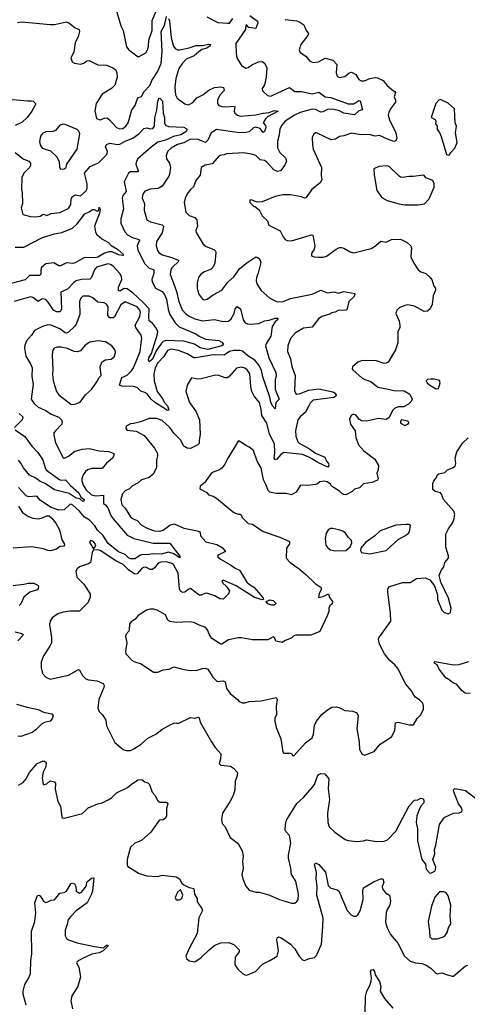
# Model space of a CAD drawing. Extents: x 2293139 to 2515392, y 824115 to 1006937.
# Tile 103 of 256: x 2346775 to 2350891, y 935513 to 944565. Entities that reach past the tile are written whole.
import ezdxf

# ---------------------------------------------------------------- set-up
doc = ezdxf.new("R2010")
doc.units = 0

msp = doc.modelspace()

# ---------------------------------------------------------------- linework, layer by layer
at = {"layer": '0CON10XD'}
for points in [[(2347652.5, 944685), (2347705, 944507.5), (2347725.8, 944465.8), (2347757.1, 944315), (2347778.7, 944288.7), (2347865, 944223.8), (2347875, 944226), (2347935, 944258.8), (2347951.1, 944288.9), (2347959.5, 944320.5), (2347962.6, 944377.4), (2347992.2, 944465), (2347992.9, 944557.1), (2348035, 944658)], [(2346755, 944537.8), (2346795, 944544), (2347055, 944520), (2347095, 944521.2), (2347205, 944543.8), (2347226.7, 944535), (2347285, 944490), (2347323, 944473), (2347326.7, 944455), (2347311.9, 944408.1), (2347286, 944355), (2347273.9, 944266.1), (2347246.7, 944215), (2347257, 944177), (2347280, 944165), (2347335, 944156.2), (2347364.2, 944165.8), (2347393.2, 944186.8), (2347415, 944190), (2347495, 944150.6), (2347575, 944145.6), (2347633, 944123), (2347655, 944106.2), (2347667.1, 944077.1), (2347671.5, 944035), (2347648.8, 943961.2), (2347618.3, 943931.7), (2347535, 943878.6), (2347478.6, 943795), (2347466.1, 943726.1), (2347482.5, 943655), (2347515, 943643.8), (2347555, 943660.8), (2347580.9, 943660.9), (2347602.5, 943645), (2347665, 943573.1), (2347695, 943561.5), (2347725, 943564.5), (2347750.6, 943585), (2347773.3, 943615), (2347807.5, 943735), (2347838, 943775), (2347846, 943804), (2347861.2, 943845), (2347895, 943860), (2347920.8, 943905), (2347975, 943962.5), (2347990.7, 944005), (2348041.6, 944085), (2348075, 944162.9), (2348085.6, 944275), (2348076.1, 944455), (2348107.5, 944512.5), (2348125, 944593.3)], [(2349217.7, 944567.7), (2349325, 944552.7), (2349351.9, 944541.9), (2349386.6, 944516.6), (2349410, 944465), (2349429.1, 944445), (2349432.1, 944435), (2349425, 944418.1), (2349361.4, 944335), (2349346.1, 944286.1), (2349353, 944263), (2349405, 944230), (2349443.2, 944183.2), (2349475, 944170), (2349523.2, 944176.8), (2349585, 944210.8), (2349655, 944193.3), (2349691.7, 944151.7), (2349683.8, 944075), (2349693.3, 944045), (2349716.4, 944033.6), (2349765, 944041.2), (2349803.4, 944076.6), (2349825, 944080.8), (2349865, 944061.2), (2349893.8, 944015), (2349915, 944002), (2349945, 944002.9), (2349995, 944024.4), (2350045, 944032.9), (2350065, 944030.6), (2350116.2, 944005), (2350152, 943962), (2350199.2, 943919.2), (2350224.3, 943905), (2350229.1, 943895), (2350219.5, 943855), (2350230.8, 943825), (2350229.2, 943805), (2350184.2, 943745), (2350167.9, 943712.1), (2350164.4, 943685.6), (2350175.6, 943645), (2350232.5, 943525), (2350244.3, 943475), (2350235, 943451.2), (2350215, 943446), (2350155.6, 943465.6), (2350085, 943499.2), (2350045, 943493.1), (2349987.6, 943507.6), (2349915, 943506.7), (2349827.3, 943522.7), (2349755, 943495.8), (2349715, 943490), (2349680, 943465), (2349639.3, 943460.7), (2349505, 943523.3), (2349495, 943523.3), (2349478.3, 943511.7), (2349464.2, 943485.8), (2349466.2, 943415), (2349473.8, 943375), (2349549.4, 943205), (2349546, 943135), (2349554.1, 943094.1), (2349541.4, 943068.6), (2349461.2, 943005), (2349405, 942926.7), (2349395, 942924), (2349365, 942937.5), (2349266.1, 942953.9), (2349195, 942954.2), (2349125, 942940), (2349005, 942890), (2348958.3, 942888.3), (2348905, 942910), (2348890, 942905), (2348890, 942885), (2348925, 942850), (2348937, 942847), (2348976.4, 942816.4), (2349005, 942760), (2349052.5, 942715), (2349067.5, 942675), (2349170, 942625), (2349197.3, 942567.3), (2349216.7, 942545), (2349235.8, 942535.8), (2349275, 942532.9), (2349397.7, 942567.7), (2349455, 942588), (2349470, 942585), (2349490, 942485), (2349482, 942455), (2349458.8, 942415), (2349457.5, 942395), (2349484.1, 942384.1), (2349525, 942380.8), (2349565, 942380.8), (2349595, 942389.2), (2349685.5, 942454.5), (2349715, 942469.2), (2349735, 942470.8), (2349755, 942464.2), (2349815, 942430), (2349847.3, 942422.7), (2350007.7, 942462.3), (2350047.5, 942485), (2350095, 942530), (2350145, 942520), (2350195, 942542.9), (2350276.1, 942546.1), (2350337, 942517), (2350372, 942485), (2350377.5, 942465), (2350372.5, 942385), (2350397.8, 942325), (2350438.8, 942265), (2350465, 942248), (2350510.9, 942230.9), (2350545, 942198.8), (2350564, 942175), (2350584, 942115), (2350597.5, 942095), (2350598, 942078), (2350578.1, 942025), (2350567.5, 941945), (2350550, 941905), (2350525.7, 941884.3), (2350495, 941880.8), (2350405, 941930.8), (2350345, 941943.8), (2350315, 941938), (2350265, 941916), (2350243.8, 941895), (2350234, 941865), (2350264.1, 941794.1), (2350271.2, 941755), (2350270, 941735), (2350253.3, 941695), (2350250.8, 941595), (2350230.3, 941529.7), (2350162.7, 941417.3), (2350145, 941406), (2350125, 941404), (2350057, 941427), (2349925, 941432.5), (2349885, 941416.2), (2349835, 941372.5), (2349831.2, 941355), (2349838.8, 941345), (2349925, 941270.5), (2349947.2, 941257.2), (2350005, 941239.4), (2350067.6, 941187.6), (2350165, 941167.3), (2350215, 941154.6), (2350311.7, 941151.7), (2350362.3, 941122.3), (2350383.3, 941075), (2350373.3, 941055), (2350348.8, 941031.2), (2350305, 941006.2), (2350255, 941005.4), (2350219.9, 940990.1), (2350205, 940974.4), (2350167.9, 940905), (2350145, 940887.9), (2350075, 940899.3), (2349965, 940874.3), (2349918.3, 940878.3), (2349900, 940890), (2349865, 940930), (2349845, 940938), (2349825, 940927.5), (2349806.7, 940895), (2349816.7, 940845), (2349860, 940785), (2349866, 940725), (2349890.8, 940655), (2349940.6, 940600.6), (2350042, 940525), (2350072.9, 940465), (2350072, 940425), (2350058, 940395), (2350070.8, 940345), (2350065, 940330), (2350015, 940310.8), (2349935, 940296.7), (2349900.7, 940259.3), (2349855, 940250), (2349833.3, 940226.7), (2349775, 940196), (2349755, 940198), (2349737.7, 940207.7), (2349715, 940230), (2349642.5, 940275), (2349632.5, 940295), (2349602.5, 940315), (2349575, 940320.8), (2349535, 940316.9), (2349512.7, 940297.3), (2349495, 940290.9), (2349425, 940282.1), (2349356.1, 940283.9), (2349317.6, 940222.4), (2349275, 940196), (2349225, 940207.8), (2349135, 940208.9), (2349075, 940221.9), (2349060.6, 940235), (2349045, 940280), (2349015.6, 940335), (2348995, 940443.3), (2348957.4, 940507.4), (2348925, 940603.3), (2348886.7, 940635), (2348855, 940648.8), (2348795, 940690), (2348785, 940690), (2348685, 940527.5), (2348662.1, 940477.9), (2348636.3, 940443.7), (2348613.3, 940425), (2348555, 940406), (2348535, 940392), (2348475, 940307.5), (2348433.3, 940276.7), (2348432.2, 940252.2), (2348495, 940216.7), (2348510, 940195), (2348555, 940184.4), (2348585.4, 940165.4), (2348745, 940033.1), (2348785, 940020), (2348805, 940020), (2348822.5, 939985), (2348875, 939932.5), (2348915, 939927.5), (2349015, 939859.2), (2349167.6, 939807.6), (2349256, 939766), (2349256, 939745), (2349229.2, 939705), (2349226.7, 939615), (2349263.6, 939573.6), (2349346, 939515), (2349405, 939462.9), (2349492.2, 939382.2), (2349545.8, 939345), (2349548.1, 939325), (2349529.4, 939285), (2349523.3, 939253.3), (2349565, 939261.9), (2349615, 939286), (2349625, 939252.5), (2349652.5, 939215), (2349647.5, 939195), (2349627.5, 939175), (2349617.5, 939155), (2349617.5, 939125), (2349602.5, 939085), (2349535, 938940), (2349453.6, 938906.4), (2349313, 938907), (2349295, 938900), (2349277, 938883), (2349210, 938855), (2349191.7, 938838.3), (2349131.2, 938851.2), (2349117.5, 938885), (2349105, 938890), (2349055.6, 938864.4), (2349015, 938862), (2348915, 938864.3), (2348815, 938883.1), (2348785, 938883.3), (2348695, 938863.3), (2348635, 938824.2), (2348625, 938824), (2348541.2, 938875), (2348516.2, 938915), (2348501.2, 938955), (2348479.7, 938979.7), (2348425, 938997.1), (2348375, 939022.5), (2348335, 939028), (2348215, 939022.5), (2348155, 939032.5), (2348137.5, 939045), (2348115, 939092.5), (2348040, 939135), (2348005, 939146.7), (2347975, 939146.7), (2347942.5, 939135), (2347865, 939086.2), (2347835.9, 939054.1), (2347800.5, 939029.5), (2347783.9, 939006.1), (2347783.3, 938955), (2347778.3, 938941.7), (2347753.9, 938916.1), (2347747.5, 938895), (2347760, 938835), (2347747.5, 938755), (2347752.5, 938735), (2347807.5, 938675), (2347835, 938660), (2347893.6, 938643.6), (2348005, 938566), (2348045, 938567.5), (2348095, 938587.1), (2348150, 938595), (2348194, 938616), (2348285, 938590), (2348345, 938581.4), (2348405.8, 938584.2), (2348455, 938601.2), (2348481.7, 938601.7), (2348505, 938593.3), (2348550.6, 938520.6), (2348590.6, 938480.6), (2348645, 938486.2), (2348665, 938477.5), (2348678, 938415), (2348709.7, 938369.7), (2348776.7, 938315), (2348792.5, 938295), (2348820, 938285), (2348846.4, 938283.6), (2348885, 938296.7), (2348995, 938302.9), (2349135, 938332.5), (2349141.2, 938315), (2349134.3, 938255), (2349136, 938174), (2349122.5, 938145), (2349122, 938115), (2349135, 938057.5), (2349176.4, 937953.6), (2349194, 937835), (2349205, 937820), (2349265, 937822.5), (2349276.4, 937816.4), (2349285, 937800), (2349295, 937797.5), (2349404.3, 937915.7), (2349465, 937962.5), (2349476.7, 937995), (2349486, 938075), (2349504.2, 938115), (2349553.4, 938176.6), (2349605, 938221.2), (2349645, 938245.8), (2349687.3, 938247.3), (2349719.5, 938239.5), (2349765, 938214), (2349837.7, 938207.7), (2349875, 938193.3), (2349888, 938165), (2349876.1, 938046.1), (2349896.2, 937925), (2349898.8, 937855), (2349923.6, 937813.6), (2349945, 937803.3)], [(2348145, 944574.3), (2348152.7, 944555), (2348168.3, 944398.3), (2348191, 944321), (2348205, 944298.5), (2348225, 944288), (2348245, 944288.4), (2348333.4, 944306.6), (2348395, 944328.1), (2348455, 944328.1), (2348515, 944339.1), (2348530, 944335), (2348527.5, 944325), (2348495, 944303.9), (2348449.7, 944290.3), (2348421.8, 944268.2), (2348378.6, 944231.4), (2348305, 944200.6), (2348272.9, 944165), (2348240, 944115), (2348212.4, 944025), (2348203.2, 943945), (2348206.5, 943875), (2348222.4, 943842.4), (2348295, 943792.5), (2348322.4, 943782.4), (2348335, 943784.3), (2348366.9, 943803.1), (2348404.4, 943845), (2348458.1, 943875), (2348515, 943917.5), (2348565, 943941.2), (2348625, 943948.1), (2348650, 943940), (2348656.7, 943915), (2348615, 943870.8), (2348593.1, 943825), (2348593.1, 943795), (2348607.5, 943775), (2348635, 943765.5), (2348675, 943762.9), (2348749.1, 943769.1), (2348753.8, 943763.8), (2348746.7, 943725), (2348754.5, 943705), (2348776.7, 943686.7), (2348805, 943678.5), (2348945, 943688.4), (2349014.3, 943704.3), (2349069.1, 943710.9), (2349115, 943729.4), (2349153.3, 943725), (2349055, 943671.8), (2349035, 943653.2), (2349014.7, 943615), (2349035, 943593.3), (2349037.6, 943575), (2349025, 943537.5), (2349015, 943528.8), (2348985.3, 943565.3), (2348945, 943577.5), (2348925, 943570.9), (2348885.3, 943534.7), (2348855, 943527.3), (2348795, 943524.5), (2348585.3, 943554.7), (2348536.2, 943523.8), (2348505, 943456.9), (2348485, 943436.4), (2348415, 943462.1), (2348345, 943465.8), (2348285, 943431.4), (2348225, 943417.6), (2348169.4, 943385), (2348137.8, 943355), (2348121.4, 943315), (2348126.4, 943286.4), (2348151.9, 943245), (2348160.5, 943205), (2348154.3, 943145), (2348147.5, 943125), (2348085, 943034.2), (2348047.9, 943012.1), (2347973.6, 943006.4), (2347925, 942987.1), (2347908, 942962), (2347902.7, 942925), (2347924.4, 942875), (2347918.5, 942815), (2347944.6, 942724.6), (2347976.7, 942705), (2348085, 942677.7), (2348099.1, 942665), (2348085, 942604.4), (2348034.5, 942525), (2348031.1, 942485), (2348042.4, 942442.4), (2348054.7, 942424.7), (2348084, 942404), (2348175, 942379.6), (2348232, 942355), (2348238.9, 942345), (2348177.3, 942285), (2348165.5, 942265), (2348158.1, 942225), (2348217.5, 942065), (2348238.2, 941975), (2348268.7, 941898.7), (2348299.4, 941865), (2348335, 941838.8), (2348385, 941815.4), (2348455, 941796.1), (2348565, 941809.2), (2348645, 941790.7), (2348695, 941793.1), (2348721.1, 941815), (2348747.1, 941865), (2348755.6, 941905), (2348775, 941927.5), (2348806.9, 941906.9), (2348830, 941805), (2348848.9, 941778.9), (2348868.4, 941768.4), (2348896, 941764), (2348975, 941772.9), (2349025.4, 941794.6), (2349068.9, 941801.1), (2349125, 941821.8), (2349149.5, 941819.5), (2349146.9, 941805), (2349124, 941786), (2349095.7, 941745), (2349083.8, 941655), (2349041.5, 941585), (2349035.5, 941565), (2349066.4, 941456.4), (2349129.5, 941320.5)], [(2348891.9, 944601.9), (2348960.8, 944550.8), (2348965, 944534.2), (2348945, 944482.6), (2348882.4, 944492.4), (2348865, 944512.9), (2348854.6, 944515.4), (2348850.9, 944475), (2348762.9, 944345), (2348764.2, 944254.2), (2348771.2, 944215), (2348814.5, 944144.5), (2348855, 944118.8), (2348875.7, 944124.3), (2348915, 944154), (2348972.1, 944177.9), (2349005, 944180), (2349025.6, 944165.6), (2349046.5, 944125), (2349042.5, 944035), (2349025, 943966.2), (2349001.4, 943925), (2349014.4, 943905), (2349055, 943868.6), (2349085, 943862.2), (2349109.2, 943875), (2349255, 943939.7), (2349305, 943904.6), (2349365, 943905.4), (2349465, 943882.4), (2349525, 943898.5), (2349585, 943853.9), (2349635, 943847.8), (2349795, 943790), (2349847.7, 943792.3), (2349895, 943821.9), (2349905, 943820), (2349926.7, 943735), (2349893.6, 943726.4), (2349855, 943691.2), (2349755, 943705.2), (2349715, 943727.1), (2349652, 943742), (2349605, 943739.1), (2349563, 943717), (2349545, 943713.8), (2349495, 943737.8), (2349465, 943742.5), (2349355, 943712.1), (2349302.6, 943687.4), (2349215, 943631.5), (2349184.5, 943595), (2349168.3, 943561.7), (2349162.1, 943505), (2349145, 943447.5), (2349145, 943386.7), (2349166.4, 943345), (2349217.9, 943295), (2349227.1, 943265), (2349213.2, 943226.8), (2349172.5, 943175), (2349145, 943167.9), (2349113.4, 943183.4), (2349045, 943258.5), (2349025, 943270), (2348985, 943276), (2348946.7, 943315), (2348917.5, 943325), (2348835, 943339.2), (2348677.4, 943332.6), (2348655, 943322.2), (2348614, 943315), (2348545, 943238.1), (2348481.7, 943228.3), (2348445, 943206.7), (2348433.8, 943135), (2348395, 943086.7), (2348372.2, 943027.8), (2348345, 943003.8), (2348316, 942965), (2348295.7, 942925), (2348287.5, 942885), (2348302, 942795), (2348333.7, 942763.7), (2348385, 942745.7), (2348403.8, 942725), (2348408.8, 942665), (2348394.1, 942625.9), (2348397.7, 942607.7), (2348461.2, 942501.2), (2348490.5, 942480.5), (2348560.5, 942450.5), (2348576.4, 942436.4), (2348580, 942425), (2348570.8, 942325), (2348552, 942285), (2348535, 942270), (2348475, 942245.7), (2348441.2, 942225), (2348420.8, 942195), (2348408.6, 942145), (2348405.8, 942095), (2348419.2, 942045), (2348455, 941996.2), (2348475, 941990), (2348500, 941995), (2348555, 942034), (2348635, 942076.7), (2348689.6, 942150.4), (2348745, 942199.2), (2348795, 942274.3), (2348865, 942330.5), (2348945, 942384.3), (2348965, 942377.5), (2348978.8, 942365), (2348993.3, 942333.3), (2348968.5, 942235), (2348951.5, 942195), (2348949.6, 942165), (2348956.4, 942135), (2348995, 942075.8), (2349074.2, 942005), (2349141.7, 941971.7), (2349197.1, 941972.9), (2349265, 942001.8), (2349465, 942040.8), (2349545, 942076.7), (2349605, 942054.2), (2349662.7, 942062.7), (2349705, 942050), (2349755, 942065.7), (2349856.2, 942046.2), (2349856.7, 942035), (2349843.8, 942015), (2349801.2, 941975), (2349781.7, 941898.3), (2349775, 941893.8), (2349705, 941892.5), (2349675, 941875.7), (2349645, 941870), (2349627.5, 941857.5), (2349554.5, 941835.5), (2349521.2, 941815), (2349465, 941739.2), (2349385, 941728.9), (2349312.5, 941685), (2349266.7, 941635), (2349240.5, 941565), (2349238.9, 941515), (2349265.9, 941445.9), (2349276.8, 941375), (2349307.5, 941295), (2349302.5, 941155), (2349310.4, 941130.4), (2349325, 941121.9), (2349345, 941123.6), (2349435, 941158.7), (2349525, 941170.9), (2349653.2, 941143.2), (2349668.6, 941135), (2349684.2, 941115), (2349682.5, 941105), (2349665, 941091.5), (2349475, 941065.4), (2349445, 941037.8), (2349434.4, 941014.4), (2349402.2, 940955), (2349354.4, 940915), (2349333.1, 940885), (2349311.8, 940785), (2349315.5, 940735), (2349333.2, 940685), (2349345, 940670.4), (2349440, 940620), (2349495, 940579.5), (2349581.3, 940541.3), (2349595.8, 940505.8), (2349615, 940483.3), (2349617.8, 940465), (2349608.5, 940451.5), (2349517.5, 940495), (2349440.4, 940540.4), (2349375, 940565.9), (2349205, 940584.4), (2349175, 940567.8), (2349139.6, 940525), (2349125, 940519.3), (2349115.9, 940535), (2349121.6, 940585), (2349117.7, 940665), (2349073.2, 940755), (2349047.9, 940855), (2349002.9, 940925), (2348996.8, 940985), (2348980, 941045), (2348931.5, 941105), (2348911.2, 941145), (2348900.9, 941190.9), (2348890.2, 941310.2), (2348866, 941346), (2348845, 941362.2), (2348815, 941371.5), (2348768.9, 941361.1), (2348703.6, 941286.4), (2348685, 941272.9), (2348665, 941271.9), (2348605, 941294.2), (2348575, 941295.7), (2348443.1, 941263.1), (2348411.2, 941261.2), (2348355, 941272.5), (2348316.1, 941203.9), (2348302, 941145), (2348337.1, 941045), (2348393.8, 940965), (2348428.2, 940885), (2348435.4, 940755), (2348424.4, 940695)], [(2348495, 944591.9), (2348597.6, 944537.6), (2348686.2, 944533.8), (2348705, 944534), (2348735, 944575.8)], [(2346733.8, 943345), (2346806.9, 943286.9), (2346858.8, 943265), (2346874.2, 943244.2), (2346874.2, 943225), (2346864.3, 943205), (2346814.4, 943155), (2346795.7, 943115), (2346790.8, 943005), (2346798, 942975), (2346802, 942875), (2346790, 942835), (2346803.8, 942775), (2346874.2, 942754.2), (2346925, 942750.8), (2346965, 942757.5), (2346987.7, 942772.3), (2346995, 942776), (2347025.8, 942764.2), (2347065, 942782.9), (2347145, 942790.6), (2347225, 942829.2), (2347246.7, 942865), (2347247.8, 942915), (2347257.1, 942935), (2347285, 942954.4), (2347335, 942944.3), (2347387.4, 942992.6), (2347395.2, 943014.8), (2347395.8, 943055), (2347372.5, 943155), (2347424.1, 943215.9), (2347501.1, 943248.9), (2347577.1, 943325), (2347582.6, 943352.6), (2347564, 943395), (2347572.7, 943417.3), (2347605, 943429.5), (2347675, 943416.1), (2347695, 943419.3), (2347745, 943448.3), (2347815, 943474.7), (2347869.6, 943515), (2347917.1, 943562.9), (2347945, 943569.1), (2347975, 943561.8), (2347998.9, 943565), (2348014.1, 943585), (2348017.8, 943662.2), (2348036.6, 943735), (2348044.8, 943815.2), (2348055, 943840), (2348065, 943844), (2348088.2, 943815), (2348095.3, 943705), (2348105.8, 943665), (2348107.4, 943617.4), (2348115.7, 943595), (2348145, 943581.2), (2348285, 943575.3), (2348306.7, 943565), (2348313.8, 943555), (2348302.5, 943535), (2348256.5, 943505), (2348190, 943490), (2348115.9, 943455.9), (2348045, 943437.4), (2347985, 943393.3), (2347862.2, 943285), (2347848.7, 943265), (2347842.9, 943235), (2347865.7, 943175), (2347863.8, 943166.2), (2347795, 943167.1), (2347775.4, 943154.6), (2347737.1, 943075), (2347752.9, 942985), (2347725, 942948), (2347718.9, 942925), (2347728.5, 942825), (2347704.4, 942735), (2347705.8, 942695), (2347743.5, 942615), (2347766.1, 942586.1), (2347812.3, 942562.3), (2347872, 942545), (2347878, 942538), (2347855.3, 942485), (2347861.6, 942445), (2347925, 942320.5), (2347963.8, 942283.8), (2348010, 942265), (2348008.7, 942231.3), (2347990.5, 942175), (2347992.7, 942155), (2348025, 942097.5), (2348085, 942065.3), (2348108.3, 942038.3), (2348126.7, 941995), (2348140.1, 941900.1), (2348154.5, 941854.5), (2348205, 941778.1), (2348241.1, 941741.1), (2348395, 941676.9), (2348424.2, 941654.2), (2348485, 941626.5), (2348605, 941616.7), (2348635, 941600), (2348647.1, 941585), (2348647.5, 941575), (2348635, 941566.7), (2348505, 941533.3), (2348435, 941547.6), (2348382.6, 941582.6), (2348285, 941608.3), (2348115, 941616.4), (2348095, 941607), (2348079.8, 941590.2), (2348030.6, 941519.4), (2347995, 941443.2), (2347965, 941418.9), (2347960, 941435), (2347964.2, 941455), (2347987.2, 941495), (2348040.2, 941665), (2348044.2, 941695), (2348034.7, 941725), (2347995, 941774.6), (2347967.1, 941797.1), (2347961.9, 941831.9), (2347965.5, 941905), (2347915, 941962.7), (2347815.2, 942055), (2347765, 942091.2), (2347735, 942092.1), (2347695, 942068.2), (2347685, 942074.2), (2347685, 942105.7), (2347714.8, 942175), (2347711.7, 942205), (2347695, 942231.6), (2347635, 942297.5), (2347610, 942315), (2347585, 942320.9), (2347482, 942288), (2347464.1, 942265.9), (2347435.3, 942194.7), (2347420.9, 942179.1), (2347345, 942176.8), (2347295, 942163.6), (2347271.9, 942148.1), (2347215, 942088.5), (2347155, 942060), (2347160, 941905), (2347155, 941886.7), (2347145, 941879.2), (2347115, 941877.8), (2347085.7, 941895), (2347037.9, 941967.9), (2347015, 941991.5), (2346981.5, 941998.5), (2346945, 941972.9), (2346895, 942011.2), (2346875, 942016.2), (2346724, 941975)], [(2346675, 943832.9), (2346847.7, 943817.7), (2346885, 943820), (2346900, 943815), (2346921.2, 943795), (2346921.2, 943785), (2346888.6, 943725), (2346845, 943664.4), (2346796.7, 943623.3), (2346735, 943591.4)], [(2350725, 943320), (2350740, 943345), (2350777, 943383), (2350796.7, 943435), (2350782.5, 943525), (2350790, 943585), (2350780, 943615), (2350772.5, 943745), (2350715, 943797.5), (2350645, 943830), (2350630, 943825), (2350600, 943795), (2350557.5, 943665), (2350596, 943646), (2350602.5, 943635), (2350597, 943607), (2350613.3, 943585), (2350612.5, 943555), (2350636.1, 943526.1), (2350651.7, 943491.7), (2350700, 943325), (2350725, 943320)], [(2347151.7, 943191.7), (2347185, 943193.3), (2347202.5, 943205), (2347210, 943235), (2347302.5, 943375), (2347326.9, 943515), (2347318.3, 943538.3), (2347304.2, 943554.2), (2347195, 943601.5), (2347175, 943604.5), (2347145, 943594.4), (2347103.3, 943545), (2347083.2, 943536.8), (2347015, 943532.2), (2346985, 943516.9), (2346965.7, 943495), (2346956.9, 943445), (2346965, 943413.3), (2346982, 943385), (2347058.3, 943358.3), (2347117.5, 943305), (2347139.3, 943259.3), (2347140.7, 943210.7), (2347151.7, 943191.7)], [(2350435, 942863.8), (2350498.3, 942871.7), (2350541.2, 942918.8), (2350586.7, 943025), (2350586.2, 943055), (2350573.3, 943085), (2350510.8, 943110.8), (2350495, 943132.5), (2350485, 943136.2), (2350395, 943122.9), (2350355, 943124.2), (2350295, 943114.2), (2350277.7, 943117.7), (2350263.8, 943125), (2350173.3, 943215), (2350155, 943222.5), (2350077.5, 943215), (2350032.5, 943195), (2350033, 943137), (2350058.8, 942995), (2350105, 942931.2), (2350155, 942901.2), (2350265, 942871.2), (2350316.1, 942863.9), (2350435, 942863.8)], [(2346735, 942472.1), (2346815, 942473.6), (2346985, 942562.5), (2347095, 942594.7), (2347163, 942607), (2347261.5, 942648.5), (2347303, 942687), (2347375, 942779.1), (2347413.3, 942796.7), (2347445, 942820.8), (2347460, 942820), (2347487, 942803), (2347502.5, 942815), (2347505, 942840), (2347516.1, 942823.9), (2347510, 942785), (2347463.5, 942665), (2347471.7, 942611.7), (2347485, 942590.8), (2347530.9, 942550.9), (2347591.4, 942515), (2347615, 942489.2), (2347675, 942454), (2347730, 942405), (2347725, 942397.5), (2347685, 942404), (2347625, 942429.6), (2347595, 942431.2), (2347555, 942419.2), (2347495, 942381), (2347465, 942375.7), (2347372.2, 942377.8), (2347285, 942327.9), (2347265, 942323.8), (2347205, 942328.2), (2347149.3, 942300.7), (2347135, 942302.2), (2347089.1, 942329.1), (2347015, 942321.4), (2346974.6, 942285), (2346968.5, 942265), (2346968.6, 942225), (2346958.1, 942211.9), (2346865, 942214.2), (2346826, 942174), (2346685, 942136.7)], [(2349129.5, 941320.5), (2349134.5, 941295), (2349125.5, 941255), (2349123.7, 941163.7), (2349160.5, 941075), (2349129.2, 941045), (2349125, 940987.5), (2349099.7, 941015), (2349085, 941047.5), (2349076.1, 941095), (2349011.8, 941281.8), (2348998.8, 941338.8), (2348977.4, 941385), (2348936.9, 941435), (2348874.3, 941474.3), (2348825, 941516.4), (2348803.8, 941523.8), (2348745, 941524.8), (2348705.6, 941514.4), (2348655, 941481.6), (2348555, 941483.5), (2348395, 941454.5), (2348375, 941457.3), (2348315, 941491.8), (2348235, 941522.1), (2348166.4, 941536.4), (2348135, 941521.9), (2348101.3, 941468.7), (2348045, 941411.2), (2348021.1, 941365), (2348007.7, 941305), (2348010.5, 941245), (2348037.9, 941147.9), (2348084.3, 941085), (2348105.5, 941045.5), (2348133.8, 941015), (2348146, 940975), (2348135, 940970.8), (2348015, 941048.4), (2347985, 941074.7), (2347946, 941125), (2347925, 941138.2), (2347888.3, 941148.3), (2347855, 941182.5), (2347822.4, 941192.4), (2347714, 941194), (2347691.9, 941205), (2347715.4, 941274.6), (2347765, 941297.3), (2347803.8, 941336.2), (2347821.5, 941365), (2347884.6, 941515), (2347892.9, 941595), (2347898.2, 941635), (2347892.5, 941665), (2347842.5, 941735), (2347836.5, 941755), (2347880.6, 941835), (2347884.7, 941874.7), (2347878.9, 941895), (2347855, 941923.5), (2347745, 941971.8), (2347705, 941943.8), (2347648.3, 941831.7), (2347635, 941823.3), (2347605, 941822.9), (2347586.4, 941846.4), (2347589.1, 941925), (2347575, 941949.2), (2347551.7, 941961.7), (2347495, 941968.9), (2347446.8, 942006.8), (2347415, 942021.8), (2347355, 942021.9), (2347336.1, 942003.9), (2347325.5, 941975), (2347327.1, 941855), (2347295.8, 941764.2), (2347283.9, 941746.1), (2347225, 941692.5), (2347205, 941683.5), (2347195, 941687.3), (2347145, 941723.8), (2347065, 941756.4), (2347035, 941758.2), (2346986.2, 941745), (2346912.5, 941707.5), (2346885, 941662.9), (2346839.1, 941610.9), (2346823, 941573), (2346820.5, 941545), (2346832, 941472), (2346878.9, 941395), (2346890, 941365), (2346887.5, 941285), (2346900.6, 941215), (2346880.6, 941075), (2346908.1, 941035), (2346945, 941002.3), (2347015, 940971.1), (2347065, 940936.9), (2347135, 940909.2), (2347158.9, 940885), (2347165.6, 940865), (2347163.1, 940845), (2347103.8, 940785), (2347090, 940765), (2347088, 940745), (2347103.8, 940673.8), (2347171.7, 940541.7), (2347184.3, 940534.3), (2347195, 940537.1), (2347225, 940552.3), (2347281.1, 940598.9), (2347353.1, 940616.9), (2347415, 940621.5), (2347505, 940600), (2347594.3, 940594.3), (2347640, 940575), (2347640, 940555), (2347628.8, 940535), (2347575, 940488), (2347535, 940438.9), (2347437.4, 940437.4), (2347400, 940425), (2347379.5, 940410.5), (2347358.2, 940381.8), (2347345.9, 940345), (2347345.3, 940324.7), (2347358, 940285), (2347384.4, 940245), (2347435, 940197.2), (2347475, 940188.1), (2347545, 940192.9), (2347545, 940117.5), (2347565, 940103.6), (2347586.8, 940076.8), (2347614.7, 940005), (2347635.3, 939975), (2347762.7, 939825), (2347825, 939795.3), (2348003.1, 939753.1), (2348155, 939752.2), (2348245.6, 939635), (2348250, 939625), (2348245, 939616.7), (2348193.6, 939653.6), (2348145, 939667.9), (2348075, 939650), (2347995, 939655.2), (2347955, 939644.8), (2347905, 939646.7), (2347885, 939640.5), (2347835, 939608.6), (2347795, 939607.6), (2347775, 939617.8), (2347745, 939647.5), (2347685, 939672.7), (2347589.9, 939749.9), (2347541.3, 939825), (2347490.7, 939870.7), (2347465, 939911.3), (2347417.5, 939965), (2347372.4, 939992.4), (2347325, 940045.9), (2347265, 940100), (2347245, 940109.5), (2347235, 940107.8), (2347185, 940057.5), (2347135.5, 940055.5), (2347065, 940078.8), (2346968, 940145), (2346933.1, 940183.1), (2346855, 940179.4), (2346836.4, 940186.4), (2346764.2, 940264.2)], [(2347265, 941026.9), (2347295, 941034), (2347331.7, 941048.3), (2347379.2, 941115), (2347435, 941166.2), (2347485.4, 941234.6), (2347505.4, 941274.6), (2347525.6, 941295), (2347516.3, 941373.7), (2347530.8, 941415), (2347562.8, 941437.2), (2347616.2, 941445), (2347643.4, 941466.6), (2347657.5, 941505), (2347652, 941525), (2347623.8, 941565), (2347565, 941602.5), (2347495, 941611.9), (2347419.7, 941600.3), (2347376.4, 941573.6), (2347335, 941521.1), (2347305, 941510), (2347275, 941513.5), (2347215, 941540.9), (2347156.8, 941553.2), (2347120, 941555), (2347093.8, 941545), (2347080.6, 941525), (2347072.5, 941485), (2347079.5, 941345), (2347075.6, 941305), (2347083.6, 941245), (2347112.5, 941145), (2347136.3, 941116.3), (2347245, 941030), (2347265, 941026.9)], [(2350605, 941171.1), (2350625, 941174.4), (2350640.8, 941225), (2350635, 941246.7), (2350585, 941261.2), (2350555, 941261.2), (2350525, 941256.7), (2350513.3, 941245), (2350521.2, 941225), (2350546, 941205), (2350605, 941171.1)], [(2346771.2, 940945), (2346803.3, 940915), (2346798.8, 940885), (2346726.7, 940815)], [(2348424.4, 940695), (2348425, 940667.5), (2348414, 940655), (2348345, 940622.9), (2348315, 940624.4), (2348284.7, 940644.7), (2348255, 940702.5), (2348193.1, 940763.1), (2348155, 940816.4), (2348085, 940880), (2348035, 940896.9), (2347965, 940897.5), (2347885, 940866.2), (2347825, 940851.2), (2347795, 940850), (2347755, 940827.5), (2347752.5, 940805), (2347765, 940790), (2347845, 940783.3), (2347921.2, 940741.2), (2348013.5, 940625), (2348041.5, 940575), (2348043.5, 940555), (2348032.2, 940515), (2348032.9, 940445), (2348004, 940385), (2347965, 940356.7), (2347896.4, 940333.6), (2347865, 940306.9), (2347812, 940278), (2347785, 940251.9), (2347745, 940234.3), (2347719.4, 940205), (2347705.6, 940155), (2347715.6, 940105), (2347745, 940074.2), (2347793.1, 939995), (2347818.8, 939975), (2347855, 939960.8), (2347895, 939916.9), (2347955, 939886.4), (2348015, 939864.6), (2348065, 939861.2), (2348095, 939870.9), (2348155, 939918.2), (2348195, 939930.8), (2348285, 939891.5), (2348422, 939862), (2348433.3, 939853.3), (2348439.3, 939819.3), (2348485.8, 939765.8), (2348589.3, 939739.3), (2348639.7, 939709.7), (2348667.5, 939675), (2348606.7, 939645), (2348593.8, 939635), (2348596, 939625), (2348620.8, 939605), (2348713.5, 939553.5), (2348755, 939521.5), (2348795, 939502.9), (2348864.5, 939395), (2348885.6, 939375), (2348926.9, 939346.9), (2348993.3, 939275), (2349013.1, 939245), (2349015.6, 939234.4), (2349005, 939230), (2348933.8, 939253.8), (2348765, 939360.5), (2348645, 939411.2), (2348633.8, 939405), (2348642, 939385), (2348676.7, 939355), (2348703.8, 939315), (2348695, 939286.7), (2348645, 939236.2), (2348615, 939239.2), (2348569.2, 939269.2), (2348505, 939288.6), (2348485, 939291.4), (2348445, 939274.4), (2348425, 939275.6), (2348345, 939334.2), (2348325, 939326), (2348295, 939300.8), (2348275, 939298), (2348255, 939312), (2348245, 939331.2), (2348232.1, 939475), (2348188.8, 939555), (2348175, 939566.1), (2348125, 939581.5), (2348072.7, 939577.3), (2348048, 939568), (2348015.7, 939524.3), (2347995, 939509.3), (2347975, 939508.8), (2347935, 939530.9), (2347915, 939529.5), (2347895, 939515.5), (2347855, 939470), (2347835, 939466.6), (2347776.2, 939506.2), (2347727.5, 939555), (2347659.4, 939589.4), (2347515, 939684.3), (2347495, 939690.8), (2347451.7, 939688.3), (2347442.5, 939667.5), (2347427.1, 939572.9), (2347409.1, 939560.9), (2347326, 939535), (2347302.9, 939515), (2347290.8, 939495), (2347299.3, 939439.3), (2347366.2, 939375), (2347424, 939285), (2347424, 939255), (2347402, 939205), (2347325, 939125.6), (2347235, 939127.8), (2347175, 939118.9), (2347125, 939101.4), (2347073.3, 939065), (2347054.2, 939035.8), (2347049.2, 939005), (2347066.7, 938885), (2347066.7, 938835), (2347053.7, 938806.3), (2346993.6, 938716.4), (2346973, 938657), (2346974, 938605), (2346986, 938555), (2347015, 938521.2), (2347055, 938503.1), (2347225, 938537.8), (2347315, 938591.4), (2347325.4, 938585.4), (2347351.4, 938535), (2347385, 938505.6), (2347406.8, 938496.8), (2347487.2, 938487.2), (2347541.7, 938461.7), (2347551.9, 938445), (2347550.5, 938425), (2347503.5, 938315), (2347493.8, 938235), (2347506.2, 938205), (2347536.7, 938175), (2347566.1, 938126.1), (2347574.2, 938074.2), (2347650.8, 937920.8), (2347725.8, 937855.8), (2347755, 937847.5), (2347795, 937847.1), (2347825, 937860), (2347892, 937905), (2347955, 937958), (2348026.7, 937995), (2348080.8, 938039.2), (2348164.3, 938085.7), (2348195, 938096.7), (2348215, 938100), (2348225, 938093.3), (2348245, 938100), (2348345, 938150.6), (2348385, 938142), (2348415, 938154), (2348425.6, 938145.6), (2348436.2, 938105), (2348539.2, 937925), (2348572, 937875), (2348623.3, 937815), (2348622.5, 937765), (2348610, 937725), (2348625, 937712.5), (2348715, 937703.3), (2348742.5, 937685), (2348777.5, 937645), (2348771.2, 937605), (2348756, 937565), (2348754.5, 937485.5), (2348737.8, 937432.2), (2348706.6, 937373.4), (2348640.9, 937269.1), (2348630, 937215), (2348638, 937175), (2348665, 937143.3), (2348710, 937045), (2348785, 936992.5), (2348821.2, 936925), (2348830.8, 936875), (2348823.3, 936825), (2348828.9, 936765), (2348818.1, 936705), (2348826.8, 936666.8), (2348855, 936597.5), (2348885, 936563.3), (2348945, 936543.8), (2348977, 936543), (2349065, 936518.8), (2349155, 936478.8), (2349275, 936442), (2349305, 936442)], [(2350315, 940834.4), (2350341.2, 940845), (2350353.3, 940855), (2350353.3, 940865), (2350342.5, 940875), (2350285, 940887.1), (2350276, 940875), (2350276.2, 940855), (2350315, 940834.4)], [(2346734.4, 940794.4), (2346822.6, 940732.6), (2346887.5, 940645), (2346942.5, 940585), (2346987, 940517), (2347012.7, 940435), (2347021.8, 940421.8), (2347135, 940339.6), (2347155, 940332.7), (2347196, 940335), (2347243.2, 940283.2), (2347320.5, 940215), (2347336.1, 940176.1), (2347367.5, 940155), (2347365, 940137.5), (2347355, 940136.7), (2347328.8, 940158.8), (2347295, 940167.1), (2347229, 940209), (2347095, 940241), (2347010.2, 940300.2), (2346965, 940318.3), (2346925, 940348.4), (2346866.3, 940376.3), (2346811.6, 940445), (2346785, 940488.5), (2346764.5, 940515)], [(2349945, 937803.3), (2350035, 937837.5), (2350090, 937905), (2350195, 937972.5), (2350225, 938030), (2350230.7, 938099.3), (2350255, 938106.2), (2350355, 938083.3), (2350395, 938082.5), (2350431.2, 938138.8), (2350465, 938172.5), (2350487.5, 938225), (2350489.2, 938255), (2350480.5, 938280.5), (2350455, 938310), (2350415.7, 938335.7), (2350398, 938355), (2350378, 938395), (2350327.1, 938455), (2350250.7, 938600.7), (2350224.5, 938634.5), (2350175, 938677.5), (2350130.6, 938735), (2350084.3, 938825), (2350075.8, 938865), (2350078, 938882), (2350188.8, 939035), (2350184.4, 939105), (2350160, 939305), (2350160.9, 939329.1), (2350170, 939350), (2350295, 939391.2), (2350365, 939390), (2350425, 939428), (2350505, 939433.3), (2350545.9, 939415.9), (2350590.7, 939360.7), (2350616.4, 939276.4), (2350616.7, 939235), (2350656.4, 939136.4), (2350675, 939117.5), (2350695, 939107.5), (2350715, 939102.5), (2350737.5, 939115), (2350742.5, 939155), (2350716.7, 939245), (2350646.7, 939395), (2350631.2, 939455), (2350655, 939507.5), (2350675.9, 939534.1), (2350683.3, 939575), (2350718.8, 939615), (2350718.8, 939635), (2350692, 939715), (2350692, 939835), (2350718.8, 939885), (2350759.1, 939940.9), (2350771.2, 939975), (2350773.8, 940006.2), (2350776.4, 940016.4), (2350766.2, 940045), (2350672.5, 940155), (2350655, 940203.3), (2350643.9, 940213.9), (2350595, 940227.5), (2350573.3, 940245), (2350575, 940300), (2350584, 940326), (2350607.5, 940355), (2350613.8, 940376.2), (2350630, 940390), (2350685, 940402.5), (2350710, 940425), (2350756.1, 940443.9), (2350779.3, 940460.7), (2350783.8, 940485), (2350780, 940535), (2350795, 940592.5), (2350848.8, 940675), (2350899.5, 940720.5)], [(2346765, 940093.8), (2346802.5, 940035), (2346856.1, 939996.1), (2346895, 939982.1), (2346945, 939974.5), (2346975, 939980.5), (2347025, 940001.9), (2347045, 940002.9), (2347072.2, 939982.2), (2347107.8, 939935), (2347142.2, 939875), (2347162.5, 939782.5), (2347185, 939750), (2347186.2, 939735), (2347180, 939725), (2347145, 939721.2), (2347115, 939698), (2347057.3, 939682.7), (2347034.7, 939684.7), (2346995, 939700.5), (2346885, 939719.5), (2346715, 939705.8)], [(2349675, 939681.2), (2349775, 939683.3), (2349815, 939719.2), (2349830, 939755), (2349825, 939777.5), (2349796.1, 939806.1), (2349770, 939845), (2349745, 939863.3), (2349710, 939875), (2349655, 939886), (2349634.1, 939885.9), (2349615, 939877.5), (2349593.8, 939845), (2349584, 939795), (2349591.2, 939735), (2349608.3, 939708.3), (2349632, 939692), (2349675, 939681.2)], [(2349995, 939654.2), (2350146.2, 939685), (2350253.8, 939785), (2350342.5, 939835), (2350360, 939855), (2350367.5, 939915), (2350353, 939923), (2350325, 939923.8), (2350235, 939917.1), (2350090, 939865), (2350036.7, 939815), (2349955, 939759.2), (2349911.8, 939705), (2349908.6, 939685), (2349917.3, 939667.3), (2349995, 939654.2)], [(2347455, 939700), (2347470.7, 939719.3), (2347475, 939737.5), (2347455, 939768), (2347425, 939776.7), (2347417.5, 939765), (2347420, 939755), (2347455, 939700)], [(2346715, 939363.9), (2346815, 939374.6), (2346855.5, 939385.5), (2346906.7, 939385), (2346942.9, 939365), (2346947.8, 939355), (2346945.5, 939335), (2346935, 939323.8), (2346867.3, 939302.7), (2346812.9, 939257.1), (2346785.3, 939194.7), (2346771.2, 939178.8)], [(2349095, 939182.7), (2349055.8, 939195), (2349040, 939215), (2349075, 939231.6), (2349105, 939226.1), (2349127.5, 939205), (2349130, 939195), (2349115, 939182.7), (2349095, 939182.7)], [(2346735, 938936.2), (2346782.5, 938925), (2346801.2, 938915), (2346806.2, 938905), (2346757.2, 938852.8)], [(2350915.8, 938374.2), (2350875, 938370), (2350845, 938393.3), (2350794.1, 938454.1), (2350755, 938471.2), (2350724.2, 938494.2), (2350693.3, 938515), (2350631.9, 938595), (2350612.5, 938632.5), (2350591.2, 938645), (2350584.2, 938655), (2350593.3, 938665), (2350765, 938634.6), (2350815, 938635.6), (2350905, 938662.9)], [(2346745, 938270.6), (2346844.5, 938244.5), (2346945, 938224), (2346995, 938199.2), (2347071.7, 938181.7), (2347083.8, 938165), (2347075, 938136.7), (2347055, 938116), (2347005, 938104.4), (2346975, 938089.4), (2346925, 938035.7), (2346888.8, 938011.2), (2346785, 937975.7), (2346757, 937977)], [(2346763.2, 937526.8), (2346808.3, 937551.7), (2346834, 937585), (2346865, 937643.3), (2346936.7, 937725), (2346985, 937746.7), (2347005, 937747.5), (2347017.5, 937735), (2347016.2, 937695), (2346992.7, 937647.3), (2346982, 937595), (2346992.5, 937535), (2347005, 937532.5), (2347025, 937540), (2347055, 937567.5), (2347095, 937556.7), (2347103.6, 937543.6), (2347100.8, 937489.2), (2347127, 937377), (2347152, 937335), (2347162.5, 937232.5), (2347166.2, 937226.2), (2347184.1, 937224.1), (2347352.7, 937267.3), (2347405, 937318.6), (2347492.5, 937355), (2347535, 937364.2), (2347587.6, 937392.4), (2347618.3, 937411.7), (2347665, 937456.2), (2347765.5, 937504.5), (2347802.8, 937537.2), (2347865, 937576.2), (2347899.3, 937579.3), (2347925, 937557.5), (2347955, 937550), (2347970, 937535), (2347993.9, 937463.9), (2348018.8, 937435), (2348045, 937382.5), (2348065, 937370), (2348120.5, 937370.5), (2348132.5, 937365), (2348136.7, 937355), (2348126, 937315), (2348123.8, 937245), (2348116.1, 937223.9), (2348095, 937207.5), (2348065, 937206.2), (2348055, 937200), (2347980, 937095), (2347895, 937020), (2347835, 936995.5), (2347792.7, 936957.3), (2347764.3, 936844.3), (2347762.5, 936795), (2347769.5, 936779.5), (2347872.5, 936715), (2347945, 936694.2), (2348045, 936689.2), (2348085, 936699.2), (2348215, 936685.7), (2348245, 936666.7), (2348265, 936627.5), (2348285, 936610), (2348335, 936586.7), (2348376.4, 936576.4), (2348383.3, 936525), (2348406, 936486), (2348406.7, 936455), (2348451.2, 936395), (2348456.2, 936375), (2348421.7, 936308.3), (2348406.2, 936165), (2348334.1, 936025.9), (2348304.3, 935955.7), (2348306.2, 935945), (2348310, 935935), (2348335, 935913.8), (2348385, 935904), (2348445, 935943.8), (2348518.8, 936015)], [(2349305, 936442), (2349325, 936458.8), (2349334.3, 936475.7), (2349340, 936525), (2349314, 936645), (2349275.8, 936705.8), (2349268.6, 936765), (2349247.1, 936855), (2349247.1, 936885), (2349269.4, 936995), (2349257.5, 937065), (2349222.2, 937102.2), (2349217.5, 937115), (2349218.6, 937165), (2349229.5, 937205), (2349325, 937359.2), (2349385, 937414), (2349465.6, 937505), (2349484.4, 937535), (2349515, 937610), (2349525.8, 937625), (2349545, 937635.7), (2349580.5, 937630.5), (2349618, 937585), (2349611.4, 937495), (2349623.3, 937395), (2349605, 937270), (2349610, 937185), (2349620, 937145), (2349672.5, 937095), (2349768.3, 937028.3), (2349795, 937018.9), (2349875, 937010.6), (2349935, 937014.2), (2349965, 937026.2), (2350055, 937010), (2350125, 937011.2), (2350156.2, 937025), (2350234.5, 937105.5), (2350355, 937336.2), (2350405, 937390), (2350436.1, 937393.9), (2350465, 937406.7), (2350480, 937405), (2350491.7, 937391.7), (2350490, 937365), (2350464.5, 937335.5), (2350446, 937295), (2350428, 937245), (2350419.2, 937185), (2350432, 937125), (2350432, 937015), (2350474.1, 936844.1), (2350505, 936800), (2350513.8, 936755), (2350542.3, 936722.3), (2350555, 936717.5), (2350567, 936723), (2350595, 936740), (2350599.3, 936750.7), (2350600, 936775), (2350573.3, 936845), (2350592, 936895), (2350588, 936935), (2350600.8, 936975), (2350636, 937165), (2350673.8, 937225), (2350685, 937233.8), (2350765, 937270), (2350816.4, 937273.6), (2350836.4, 937283.6), (2350842.5, 937295), (2350840, 937315), (2350808.8, 937355), (2350766, 937465), (2350764, 937485), (2350775, 937496.7), (2350875, 937478.8), (2350995, 937386.2)], [(2348518.8, 936015), (2348568.8, 936055), (2348625, 936078.6), (2348695, 936079.4), (2348745, 936061.2), (2348792.5, 936015), (2348792.5, 935995), (2348756.7, 935945), (2348753.3, 935885), (2348760, 935865), (2348782.5, 935835), (2348825, 935796.7), (2348844.1, 935784.1), (2348865, 935781.2), (2348943.3, 935815), (2349007, 935883), (2349075.7, 935914.3), (2349144.1, 935955.9), (2349155.8, 936004.2), (2349138.8, 936105), (2349143.3, 936125), (2349155, 936132.5), (2349175, 936126.2), (2349264, 936065), (2349305, 936022), (2349345, 935953.8), (2349375, 935921.2), (2349395, 935916.2), (2349440, 935935), (2349486.1, 935943.9), (2349505, 935962.5), (2349550, 936065), (2349561.1, 936228.9), (2349564.5, 936305), (2349508.1, 936515), (2349511.5, 936595), (2349501.1, 936665), (2349505.7, 936725), (2349486, 936795), (2349495, 936813.3), (2349525, 936798.8), (2349586.9, 936726.9), (2349610.8, 936605), (2349635, 936581.4), (2349695, 936565.7), (2349710, 936555), (2349786.2, 936375), (2349823.3, 936335), (2349844.3, 936324.3), (2349865, 936322.5), (2349883.3, 936335), (2349905, 936372.5), (2349931.9, 936475), (2349930.6, 936555), (2349937.5, 936585), (2350035, 936641.5), (2350096, 936666), (2350115.6, 936665.6), (2350122, 936632), (2350108.8, 936595), (2350110, 936575), (2350138.8, 936538.8), (2350176, 936515), (2350185.8, 936465), (2350179.2, 936425), (2350152.9, 936385), (2350144.4, 936355.6), (2350137.7, 936267.7), (2350154, 936215), (2350183.2, 936153.2), (2350253.3, 936075), (2350312.7, 935955), (2350365, 935910), (2350415, 935893.1), (2350475, 935886.7), (2350513.6, 935873.6), (2350555, 935846), (2350595, 935804), (2350614.3, 935794.3), (2350660.7, 935800.7), (2350695.9, 935785.9), (2350755, 935770), (2350765, 935772.5), (2350873.3, 935865), (2350895, 935872)], [(2346834, 935505), (2346806.9, 935605), (2346808.9, 935635), (2346821.8, 935695), (2346858.4, 935755), (2346873.4, 935795), (2346878.8, 935915), (2346888.1, 935978.1), (2346884.3, 936185.7), (2346915.7, 936275), (2346922.5, 936355), (2346914.3, 936445), (2346938, 936512), (2346955, 936516), (2346965, 936508.8), (2346995, 936460), (2347015, 936450), (2347035, 936453.3), (2347065, 936470), (2347095, 936473.3), (2347144.4, 936535.6), (2347185, 936540.6), (2347207.2, 936552.8), (2347245, 936618.8), (2347257.7, 936627.7), (2347280.5, 936620.5), (2347292, 936595), (2347295, 936552.5), (2347325, 936533.3), (2347345, 936543.3), (2347380.7, 936589.3), (2347390.8, 936605), (2347394, 936635), (2347401.2, 936645), (2347435, 936671.2), (2347456.1, 936676.1), (2347444.4, 936555), (2347435.3, 936524.7), (2347395, 936446.2), (2347295, 936371.9), (2347241.8, 936318.2), (2347218.5, 936285), (2347215.3, 936254.7), (2347194.5, 936195), (2347192.2, 936142.2), (2347205, 936118.8), (2347225.6, 936105.6), (2347305, 936077.5), (2347464.2, 936044.2), (2347546.7, 936033.3), (2347575, 936056), (2347586.1, 936056.1), (2347588.8, 936048.8), (2347543.3, 936005), (2347505, 935987.3), (2347437.2, 935972.8), (2347352, 935935), (2347305, 935907.5), (2347298, 935895), (2347320, 935855), (2347334, 935765), (2347310, 935675), (2347255, 935589.2), (2347244.7, 935545), (2347261.3, 935471.3)], [(2348245, 936472.5), (2348265, 936486.7), (2348276.2, 936515), (2348255, 936567.5), (2348226.7, 936545), (2348206.2, 936495), (2348215, 936473.8), (2348245, 936472.5)], [(2350615, 936113.8), (2350668.5, 936131.5), (2350686, 936145), (2350705.7, 936174.3), (2350718.8, 936215), (2350738.9, 936251.1), (2350731.9, 936325), (2350740, 936425), (2350715, 936510), (2350695, 936536.7), (2350675, 936546.2), (2350635, 936547.5), (2350591.7, 936498.3), (2350562, 936415), (2350530, 936275), (2350544.4, 936185), (2350545, 936132.5), (2350565, 936114), (2350615, 936113.8)], [(2349952.7, 935435), (2349954.3, 935585), (2349966.6, 935635), (2349993.5, 935685), (2350006.2, 935725), (2350008.8, 935755), (2350001.4, 935815), (2350010.9, 935829.1), (2350025, 935832.5), (2350038.9, 935815), (2350043.7, 935783.7), (2350082.8, 935722.8), (2350094.3, 935675.7), (2350090, 935635), (2350130, 935565), (2350205, 935476.7)]]:
    msp.add_lwpolyline(points, dxfattribs=at)

doc.saveas('drawing.dxf')
